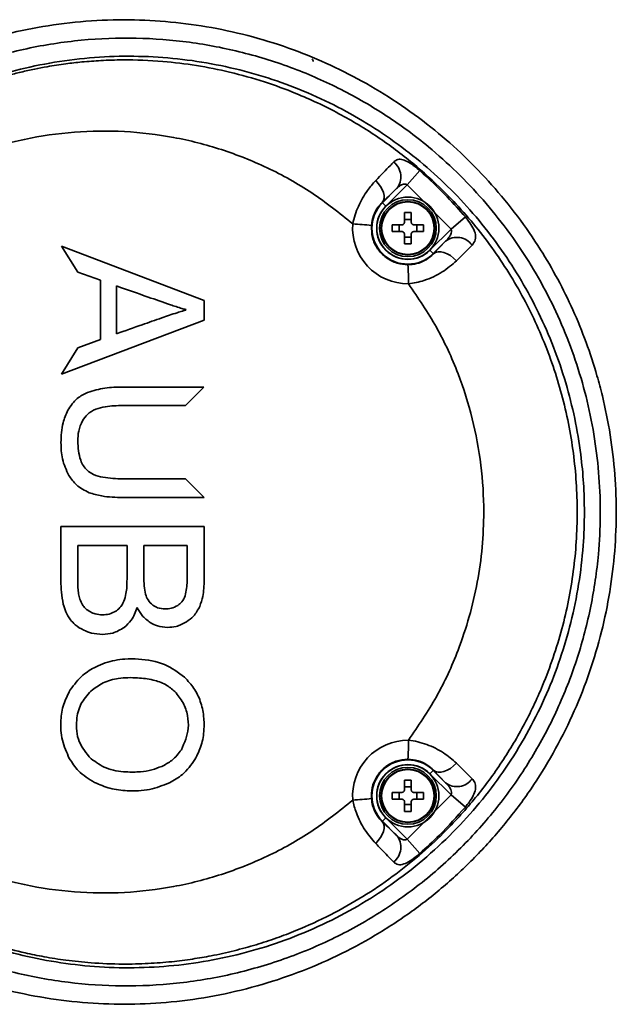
# Model space of a CAD drawing. Header units: millimetres. Extents: x 8 to 345, y 77 to 290.
# Tile 14 of 30: x 133.29 to 134.69, y 133.97 to 136.27. Entities that reach past the tile are written whole.
import ezdxf

# ---------------------------------------------------------------- set-up
doc = ezdxf.new("R2010")
doc.units = ezdxf.units.MM

msp = doc.modelspace()

# ---------------------------------------------------------------- linework, layer by layer
at = {"color": 7, "linetype": 'Continuous', "lineweight": 35}
for p, q in [((134.226518, 135.922003), (134.197443, 135.888795)), ((134.197443, 135.888795), (134.147298, 135.83865)), ((134.299905, 135.784892), (134.197443, 135.888795)), ((134.139396, 135.846551), (134.172525, 135.87968)), ((134.139396, 135.846551), (134.138763, 135.847184)), ((134.139396, 135.846551), (134.147298, 135.83865)), ((134.191066, 135.801587), (134.191066, 135.823564)), ((134.206712, 135.823564), (134.206712, 135.801587)), ((134.162383, 135.794882), (134.18436, 135.794882)), ((134.178228, 135.779236), (134.178228, 135.794882)), ((134.191066, 135.80772), (134.206712, 135.80772)), ((134.213417, 135.794882), (134.235394, 135.794882)), ((134.21955, 135.794882), (134.21955, 135.779236)), ((134.333262, 135.813294), (134.299905, 135.784892)), ((134.18436, 135.779236), (134.162383, 135.779236)), ((134.191066, 135.750553), (134.191066, 135.77253)), ((134.206712, 135.77253), (134.206712, 135.750553)), ((134.235394, 135.779236), (134.213417, 135.779236)), ((134.25048, 135.735467), (134.299905, 135.784892)), ((134.206712, 135.766397), (134.191066, 135.766397)), ((134.287238, 135.756423), (134.258381, 135.727566)), ((134.258912, 135.727036), (134.287238, 135.756423)), ((133.3885, 135.744971), (133.722247, 135.618158)), ((133.426556, 135.684048), (133.3885, 135.744971)), ((134.258381, 135.727566), (134.25048, 135.735467)), ((134.258381, 135.727566), (134.258912, 135.727036)), ((134.349124, 135.747029), (134.31243, 135.710758)), ((133.479856, 135.665443), (133.426556, 135.684048)), ((133.479856, 135.526811), (133.479856, 135.665443)), ((133.517561, 135.540129), (133.517561, 135.651899)), ((133.722247, 135.618158), (133.722247, 135.57216)), ((133.679585, 135.596665), (133.679585, 135.595593)), ((133.722247, 135.57216), (133.3885, 135.445343)), ((133.426556, 135.507115), (133.479856, 135.526811)), ((133.3885, 135.445343), (133.426556, 135.507115)), ((133.532077, 135.415593), (133.721929, 135.415593)), ((133.721929, 135.415593), (133.678361, 135.372067)), ((133.678361, 135.372067), (133.532331, 135.372067)), ((133.532331, 135.200658), (133.678934, 135.200658)), ((133.678934, 135.200658), (133.722247, 135.157418)), ((133.722247, 135.157225), (133.532077, 135.157225)), ((133.722247, 135.157418), (133.722247, 135.157225)), ((133.38734, 135.089289), (133.722247, 135.089289)), ((133.38734, 134.961924), (133.38734, 135.089289)), ((133.722247, 135.089289), (133.722247, 134.963925)), ((133.426934, 135.045117), (133.541957, 135.045117)), ((133.426934, 134.961924), (133.426934, 135.045117)), ((133.541957, 135.045117), (133.541957, 134.967833)), ((133.581546, 135.045117), (133.682785, 135.045117)), ((133.581546, 134.972833), (133.581546, 135.045117)), ((133.682785, 135.045117), (133.682785, 134.978356)), ((134.31243, 134.535756), (134.349123, 134.499485)), ((134.25048, 134.511047), (134.258381, 134.518948)), ((134.299905, 134.461622), (134.25048, 134.511047)), ((134.258381, 134.518948), (134.258912, 134.519478)), ((134.258381, 134.518948), (134.287238, 134.490091)), ((134.287238, 134.490091), (134.258912, 134.519478)), ((134.191066, 134.473984), (134.191066, 134.495961)), ((134.206712, 134.495961), (134.206712, 134.473984)), ((134.162383, 134.467278), (134.18436, 134.467278)), ((134.178228, 134.451632), (134.178228, 134.467278)), ((134.191066, 134.480117), (134.206712, 134.480117)), ((134.197443, 134.357719), (134.299905, 134.461622)), ((134.213417, 134.467278), (134.235394, 134.467278)), ((134.21955, 134.467278), (134.21955, 134.451632)), ((134.299905, 134.461622), (134.333262, 134.43322)), ((134.18436, 134.451632), (134.162383, 134.451632)), ((134.191066, 134.42295), (134.191066, 134.444927)), ((134.206712, 134.438794), (134.191066, 134.438794)), ((134.206712, 134.444927), (134.206712, 134.42295)), ((134.235394, 134.451632), (134.213417, 134.451632)), ((134.139396, 134.399963), (134.138763, 134.39933)), ((134.147298, 134.407864), (134.139396, 134.399963)), ((134.172525, 134.366834), (134.139396, 134.399963)), ((134.147298, 134.407864), (134.197443, 134.357719)), ((134.197443, 134.357719), (134.226518, 134.324511))]:
    msp.add_line(p, q, dxfattribs=at)
at = {"color": 7, "linetype": 'Continuous', "lineweight": 35, "flags": 128}
for points in [[(134.138763, 135.847184), (134.141642, 135.851514), (134.143136, 135.856939), (134.143185, 135.863241), (134.141786, 135.870169), (134.138996, 135.877443), (134.134927, 135.88477), (134.129742, 135.891858), (134.123651, 135.89842)], [(134.31243, 135.710758), (134.305827, 135.717257), (134.298565, 135.722818), (134.290958, 135.727203), (134.283332, 135.730223), (134.276015, 135.731748), (134.26932, 135.731713), (134.263536, 135.73012), (134.258912, 135.727036)], [(134.258912, 134.519478), (134.263536, 134.516394), (134.26932, 134.514801), (134.276015, 134.514766), (134.283332, 134.516291), (134.290958, 134.519311), (134.298565, 134.523696), (134.305827, 134.529257), (134.31243, 134.535756)], [(134.123651, 134.348094), (134.129742, 134.354656), (134.134927, 134.361744), (134.138996, 134.369071), (134.141786, 134.376345), (134.143185, 134.383273), (134.143136, 134.389575), (134.141642, 134.395), (134.138763, 134.39933)]]:
    msp.add_lwpolyline(points, dxfattribs=at)
at = {"color": 7, "linetype": 'Continuous', "lineweight": 35}
for centre, radius in [((134.198889, 135.787059), 0.072642), ((134.198889, 135.787059), 0.066496), ((134.198889, 135.787059), 0.062399), ((134.198889, 135.787059), 0.061466), ((134.198889, 134.459455), 0.072642), ((134.198889, 134.459455), 0.066496), ((134.198889, 134.459455), 0.062399), ((134.198889, 134.459455), 0.061466)]:
    msp.add_circle(centre, radius, dxfattribs=at)
for centre, radius, start, end in [((133.972804, 136.178185), 0.00447, 341.84238, 71.84238), ((134.139352, 135.907207), 0.043107, 320.314038, 52.860723), ((134.198889, 135.787059), 0.084135, 135, 315), ((134.198889, 135.787059), 0.072961, 135, 315), ((134.198889, 135.523763), 0.299903, 88.505267, 91.494733), ((134.19979, 135.787059), 0.130162, 175.577611, 270.125543), ((133.548253, 128.914224), 6.902619, 85.3017897, 85.664932), ((134.462184, 135.787059), 0.299903, 178.505267, 181.494733), ((133.935594, 135.787059), 0.299903, 358.505267, 1.494733), ((134.198889, 136.050354), 0.299903, 268.505267, 271.494733), ((134.31375, 135.722535), 0.043026, 34.699543, 128.037083), ((133.651734, 135.666661), 0.548415, 358.979816, 3.651949), ((134.19979, 134.459455), 0.130162, 89.874758, 184.422269), ((133.651734, 134.579852), 0.548415, 356.348188, 1.020321), ((134.198889, 134.459455), 0.084135, 45, 225), ((134.198889, 134.459455), 0.072961, 45, 225), ((134.198889, 134.19616), 0.299903, 88.505267, 91.494733), ((134.31375, 134.523979), 0.043026, 231.962935, 325.300453), ((134.462184, 134.459455), 0.299903, 178.505267, 181.494733), ((133.935594, 134.459455), 0.299903, 358.505267, 1.494733), ((133.548253, 141.332478), 6.902806, 274.3349499, 274.6980824), ((134.198889, 134.722751), 0.299903, 268.505267, 271.494733), ((134.139352, 134.339307), 0.043107, 307.139254, 39.685928)]:
    msp.add_arc(centre, radius, start, end, dxfattribs=at)
for points, knots in [([(132.680313, 135.894218), (132.719848, 135.934585), (132.78289, 135.998953), (132.881638, 136.072485), (132.967108, 136.126224), (133.057828, 136.172399), (133.151966, 136.210293), (133.247852, 136.239388), (133.345615, 136.260136), (133.445699, 136.272363), (133.545692, 136.275733), (133.6439, 136.270542), (133.740584, 136.257282), (133.836771, 136.235586), (133.959601, 136.196534), (134.076423, 136.142579), (134.184649, 136.0752), (134.28565, 135.999894), (134.376767, 135.912797), (134.456007, 135.816018), (134.522311, 135.719888), (134.588588, 135.59649), (134.631636, 135.479276), (134.665715, 135.350866), (134.683104, 135.241441), (134.687471, 135.115555), (134.682866, 135.019813), (134.670292, 134.924908), (134.64976, 134.83055), (134.62107, 134.737454), (134.584234, 134.646231), (134.53973, 134.558544), (134.487448, 134.474135), (134.427564, 134.393969), (134.360526, 134.318861), (134.287473, 134.2502), (134.208287, 134.187705), (134.123253, 134.132022), (134.033664, 134.084092), (133.941161, 134.044647), (133.845617, 134.0133), (133.746865, 133.990286), (133.647113, 133.976167), (133.54811, 133.970871), (133.449633, 133.97391), (133.350832, 133.985541), (133.253423, 134.005685), (133.158975, 134.033895), (133.06717, 134.07), (132.977759, 134.114379), (132.880879, 134.173748), (132.778822, 134.250618), (132.713311, 134.318237), (132.680313, 134.352296)], [0, 0, 0, 0, 0.03043613, 0.0485338, 0.06663182, 0.08528498, 0.10393844, 0.12199061, 0.14004294, 0.15862234, 0.17720178, 0.19484708, 0.21249231, 0.23062868, 0.24876487, 0.28289362, 0.30043389, 0.31797384, 0.35111504, 0.36814812, 0.3851809, 0.41368826, 0.44279066, 0.45145257, 0.48435913, 0.50130792, 0.51825672, 0.53517416, 0.5520917, 0.56952769, 0.58696391, 0.60448599, 0.62200838, 0.64008133, 0.65815465, 0.67615594, 0.6941576, 0.71271847, 0.73127969, 0.74939982, 0.76752019, 0.78618034, 0.80484065, 0.82266407, 0.84048751, 0.85881484, 0.87714205, 0.89491475, 0.91268724, 0.93097323, 0.9492589, 0.97444224, 1, 1, 1, 1]), ([(132.722763, 134.374771), (132.75477, 134.342255), (132.818786, 134.277221), (132.926367, 134.197417), (133.039473, 134.131748), (133.156821, 134.080811), (133.278826, 134.043548), (133.40412, 134.020881), (133.531019, 134.012532), (133.658655, 134.018608), (133.785404, 134.039777), (133.909654, 134.075575), (134.02891, 134.125397), (134.141413, 134.189049), (134.245919, 134.2652), (134.340436, 134.352364), (134.423502, 134.449504), (134.494661, 134.554703), (134.552987, 134.666301), (134.597587, 134.782768), (134.628851, 134.902166), (134.649614, 135.043151), (134.650584, 135.204995), (134.623113, 135.383084), (134.567014, 135.553382), (134.485007, 135.712639), (134.378018, 135.856365), (134.263032, 135.968418), (134.149433, 136.051987), (134.043764, 136.113226), (133.931041, 136.163103), (133.81223, 136.200202), (133.688793, 136.224011), (133.56246, 136.233964), (133.434702, 136.229046), (133.307157, 136.209335), (133.182261, 136.174979), (133.061738, 136.125794), (132.947386, 136.062431), (132.8311, 135.980514), (132.761423, 135.910557), (132.722763, 135.871742)], [0, 0, 0, 0, 0.02561438, 0.05123041, 0.0754141, 0.09967644, 0.12386318, 0.1480389, 0.17228951, 0.19646569, 0.22097949, 0.2455712, 0.27008264, 0.29436371, 0.31872394, 0.3430007, 0.36656287, 0.39020276, 0.41376083, 0.43645242, 0.45921811, 0.48190769, 0.51501378, 0.54812066, 0.58100366, 0.61389026, 0.64731828, 0.6807512, 0.70376594, 0.72685004, 0.74986787, 0.77373769, 0.79768061, 0.82155191, 0.84606864, 0.87066292, 0.89517841, 0.91984645, 0.94459566, 0.96925976, 1, 1, 1, 1]), ([(132.764236, 134.398249), (132.795987, 134.366454), (132.860002, 134.302351), (132.98122, 134.214797), (133.126839, 134.137529), (133.297694, 134.081313), (133.44796, 134.058737), (133.570307, 134.056249), (133.662889, 134.062413), (133.754306, 134.076576), (133.844834, 134.098702), (133.934085, 134.129071), (134.020257, 134.167222), (134.101919, 134.212381), (134.179445, 134.264421), (134.25305, 134.32391), (134.320621, 134.389296), (134.381148, 134.459156), (134.435175, 134.533343), (134.483194, 134.613034), (134.536474, 134.722042), (134.57546, 134.836701), (134.599443, 134.953875), (134.609597, 135.040374), (134.613342, 135.141811), (134.605242, 135.270172), (134.572104, 135.428115), (134.509411, 135.589757), (134.421007, 135.739765), (134.310141, 135.872941), (134.177533, 135.987741), (134.026883, 136.079953), (133.888631, 136.135629), (133.772644, 136.166085), (133.682814, 136.181667), (133.591979, 136.189492), (133.499887, 136.189569), (133.407244, 136.181555), (133.31529, 136.165407), (133.225531, 136.141384), (133.137692, 136.109537), (133.051926, 136.069595), (132.958579, 136.015273), (132.859843, 135.94398), (132.79627, 135.880336), (132.764236, 135.848265)], [0, 0, 0, 0, 0.02629393, 0.05301173, 0.087816, 0.12356492, 0.15955209, 0.17806588, 0.19657966, 0.21489199, 0.23320417, 0.25205626, 0.27090802, 0.2890697, 0.307231, 0.3259529, 0.3446743, 0.36228553, 0.37989634, 0.39806087, 0.41622497, 0.4500601, 0.46751508, 0.48496991, 0.50004257, 0.52577578, 0.55864324, 0.59246275, 0.62540749, 0.65925594, 0.693178, 0.72801566, 0.76320968, 0.78130288, 0.79939625, 0.81753773, 0.83567925, 0.85433682, 0.87299428, 0.89131156, 0.9096286, 0.92849411, 0.94735921, 0.97347408, 1, 1, 1, 1]), ([(132.89932, 135.96617), (132.912773, 135.97607), (132.940073, 135.996162), (132.983409, 136.024164), (133.029243, 136.050874), (133.07771, 136.07585), (133.119347, 136.094636), (133.153334, 136.108399), (133.179109, 136.118078), (133.206099, 136.127403), (133.234312, 136.136292), (133.263752, 136.144653), (133.294418, 136.152396), (133.324972, 136.159128), (133.359889, 136.165752), (133.396729, 136.171414), (133.438674, 136.1762), (133.482977, 136.179516), (133.546104, 136.181384), (133.62091, 136.178465), (133.704492, 136.168303), (133.784069, 136.152513), (133.861744, 136.130729), (133.947645, 136.099341), (134.037057, 136.057257), (134.128397, 136.002123), (134.209856, 135.941285), (134.293351, 135.865792), (134.376954, 135.771265), (134.455022, 135.654963), (134.516787, 135.529929), (134.561618, 135.398381), (134.588821, 135.26209), (134.597924, 135.122914), (134.588816, 134.984709), (134.561638, 134.848246), (134.520448, 134.727137), (134.470384, 134.621859), (134.416493, 134.532534), (134.353978, 134.448715), (134.289566, 134.378149), (134.225044, 134.318708), (134.16225, 134.268935), (134.093137, 134.22236), (134.017813, 134.179955), (133.949917, 134.148852), (133.891362, 134.126501), (133.843207, 134.110651), (133.791986, 134.096543), (133.742379, 134.085585), (133.693648, 134.077191), (133.644681, 134.070959), (133.590068, 134.066733), (133.527074, 134.06529), (133.462689, 134.067898), (133.401416, 134.074262), (133.349988, 134.082343), (133.296816, 134.093214), (133.241085, 134.107707), (133.182698, 134.126682), (133.103411, 134.157568), (133.006575, 134.204873), (132.934237, 134.255775), (132.89932, 134.280344)], [0, 0, 0, 0, 0.01068399, 0.02168151, 0.03299271, 0.04461773, 0.05655672, 0.06221124, 0.0680843, 0.07417595, 0.08048622, 0.08701516, 0.09376282, 0.10072923, 0.10703914, 0.11651042, 0.12458167, 0.13405868, 0.14494177, 0.16499714, 0.18191233, 0.19879062, 0.21687896, 0.23348733, 0.25727302, 0.27998828, 0.30163232, 0.32220446, 0.35188556, 0.38207309, 0.41147462, 0.44075122, 0.470617, 0.49999177, 0.52958641, 0.55882762, 0.58862975, 0.61106576, 0.63320625, 0.65519778, 0.67780745, 0.69418875, 0.71125618, 0.72900946, 0.7474482, 0.76650113, 0.77673607, 0.78754697, 0.79893362, 0.81072638, 0.82004901, 0.83057787, 0.84231249, 0.85509709, 0.87089359, 0.88352701, 0.8945124, 0.9042054, 0.91825844, 0.93134801, 0.94347444, 0.97271582, 1, 1, 1, 1]), ([(134.070019, 135.797093), (134.038747, 135.822148), (133.976139, 135.87231), (133.872091, 135.929746), (133.763376, 135.973207), (133.651247, 136.001695), (133.53561, 136.015602), (133.4183, 136.014154), (133.301403, 135.997245), (133.196539, 135.967624), (133.104789, 135.929537), (133.039766, 135.894862), (133.00308, 135.871122), (132.991549, 135.86366)], [0, 0, 0, 0, 0.10344725, 0.207105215, 0.305848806, 0.405531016, 0.505336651, 0.606173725, 0.707991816, 0.809884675, 0.887034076, 0.964491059, 1, 1, 1, 1]), ([(134.123651, 135.89842), (134.135871, 135.911085), (134.151987, 135.927787), (134.162771, 135.938887), (134.165378, 135.94157)], [0, 0, 0, 0, 0.75823945, 1, 1, 1, 1]), ([(134.165378, 135.94157), (134.167747, 135.943552), (134.172996, 135.947943), (134.183338, 135.948825), (134.196394, 135.944204), (134.210349, 135.935267), (134.220712, 135.927058), (134.225629, 135.922777), (134.226518, 135.922003)], [0, 0, 0, 0, 0.18566892, 0.41150914, 0.62030455, 0.81379963, 0.96636042, 1, 1, 1, 1]), ([(134.226518, 135.922003), (134.248511, 135.90181), (134.285981, 135.867405), (134.319441, 135.829112), (134.333262, 135.813294)], [0, 0, 0, 0, 0.5869446, 1, 1, 1, 1]), ([(134.070014, 135.797081), (134.070015, 135.797082), (134.072761, 135.811198), (134.081988, 135.839387), (134.101954, 135.874016), (134.117032, 135.890976), (134.123651, 135.89842)], [0, 0, 0, 0, 0.00001089, 0.35027103, 0.71482085, 1, 1, 1, 1]), ([(134.197443, 135.888795), (134.196301, 135.88926), (134.195003, 135.889788), (134.192128, 135.890291), (134.188501, 135.890247), (134.183161, 135.8883), (134.177738, 135.884603), (134.174236, 135.881296), (134.172525, 135.87968)], [0, 0, 0, 0, 0.12013003, 0.13642297, 0.29645659, 0.49643807, 0.75397732, 1, 1, 1, 1]), ([(134.172525, 135.87968), (134.170398, 135.877672), (134.161598, 135.869365), (134.148611, 135.85675), (134.138763, 135.847184)], [0, 0, 0, 0, 0.241736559, 1, 1, 1, 1]), ([(134.138763, 135.847184), (134.135362, 135.843566), (134.127933, 135.835664), (134.117437, 135.817151), (134.114874, 135.801337), (134.113629, 135.79365)], [0, 0, 0, 0, 0.30268302, 0.66104521, 1, 1, 1, 1]), ([(134.18436, 135.794882), (134.18511, 135.794955), (134.18661, 135.795101), (134.188615, 135.796248), (134.190129, 135.797936), (134.190946, 135.799821), (134.191031, 135.801075), (134.191066, 135.801587)], [0, 0, 0, 0, 0.21397259, 0.42799091, 0.64099623, 0.85356479, 1, 1, 1, 1]), ([(134.206712, 135.801587), (134.206785, 135.800837), (134.206932, 135.799337), (134.208078, 135.797332), (134.209766, 135.795818), (134.211652, 135.795001), (134.212906, 135.794916), (134.213417, 135.794882)], [0, 0, 0, 0, 0.21397259, 0.42799091, 0.64099623, 0.85356479, 1, 1, 1, 1]), ([(134.333262, 135.813294), (134.334775, 135.811469), (134.340633, 135.804397), (134.349936, 135.790962), (134.357371, 135.77434), (134.358205, 135.759006), (134.352183, 135.751064), (134.349124, 135.747029)], [0, 0, 0, 0, 0.06615364, 0.25625418, 0.47311327, 0.73233577, 1, 1, 1, 1]), ([(134.113629, 135.79365), (134.113829, 135.784003), (134.11423, 135.764708), (134.126933, 135.73804), (134.147043, 135.717119), (134.172271, 135.703892), (134.190451, 135.70233), (134.199036, 135.701592)], [0, 0, 0, 0, 0.20423978, 0.40848115, 0.61277271, 0.81716081, 1, 1, 1, 1]), ([(134.191066, 135.77253), (134.190993, 135.77328), (134.190846, 135.77478), (134.189699, 135.776785), (134.188012, 135.778299), (134.186126, 135.779116), (134.184872, 135.779201), (134.18436, 135.779236)], [0, 0, 0, 0, 0.21397259, 0.42799091, 0.64099623, 0.85356479, 1, 1, 1, 1]), ([(134.213417, 135.779236), (134.212667, 135.779162), (134.211167, 135.779016), (134.209162, 135.777869), (134.207648, 135.776182), (134.206832, 135.774296), (134.206747, 135.773042), (134.206712, 135.77253)], [0, 0, 0, 0, 0.21397259, 0.42799091, 0.64099623, 0.85356479, 1, 1, 1, 1]), ([(134.287238, 135.756423), (134.28987, 135.759225), (134.294614, 135.764276), (134.299312, 135.771801), (134.301097, 135.778152), (134.300825, 135.782451), (134.300082, 135.784423), (134.299905, 135.784892)], [0, 0, 0, 0, 0.34851999, 0.62835105, 0.81825187, 0.95675011, 1, 1, 1, 1]), ([(134.199036, 135.701592), (134.205843, 135.702097), (134.220644, 135.703194), (134.234392, 135.709157), (134.248132, 135.717043), (134.253786, 135.722284), (134.258912, 135.727036)], [0, 0, 0, 0, 0.265810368, 0.577974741, 0.617352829, 1, 1, 1, 1]), ([(134.31243, 135.710758), (134.301933, 135.701676), (134.280991, 135.683558), (134.24063, 135.664646), (134.212439, 135.658287), (134.200063, 135.656896), (134.200062, 135.656896)], [0, 0, 0, 0, 0.36292086, 0.72400856, 0.9999901, 1, 1, 1, 1]), ([(134.200073, 134.589614), (134.222863, 134.622918), (134.268285, 134.689294), (134.324886, 134.812944), (134.366185, 134.957991), (134.379628, 135.104969), (134.371757, 135.233369), (134.351669, 135.341963), (134.317175, 135.450312), (134.268293, 135.55723), (134.222866, 135.623598), (134.200073, 135.6569)], [0, 0, 0, 0, 0.1058204, 0.2109066, 0.3555794, 0.49988571, 0.59610701, 0.69269483, 0.78909366, 0.89417493, 1, 1, 1, 1]), ([(133.517561, 135.651899), (133.542202, 135.643186), (133.584034, 135.628393), (133.635029, 135.611037), (133.664253, 135.600831), (133.676509, 135.597501), (133.679585, 135.596665)], [0, 0, 0, 0, 0.45795217, 0.77746772, 0.94415007, 1, 1, 1, 1]), ([(133.679585, 135.595593), (133.676845, 135.594865), (133.669877, 135.593015), (133.651161, 135.586755), (133.619744, 135.576134), (133.572663, 135.55964), (133.537441, 135.547168), (133.517561, 135.540129)], [0, 0, 0, 0, 0.049645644, 0.126265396, 0.345518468, 0.630615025, 1, 1, 1, 1]), ([(133.449526, 135.403003), (133.463019, 135.407027), (133.489952, 135.415061), (133.518054, 135.415416), (133.532077, 135.415593)], [0, 0, 0, 0, 0.50097852, 1, 1, 1, 1]), ([(133.403347, 135.361086), (133.410053, 135.371153), (133.422, 135.389091), (133.441132, 135.39876), (133.449526, 135.403003)], [0, 0, 0, 0, 0.56123217, 1, 1, 1, 1]), ([(133.387445, 135.285582), (133.38796, 135.301329), (133.388818, 135.327552), (133.3992, 135.351513), (133.403347, 135.361086)], [0, 0, 0, 0, 0.600479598, 1, 1, 1, 1]), ([(133.469048, 135.364134), (133.461942, 135.360522), (133.449133, 135.35401), (133.441217, 135.342097), (133.437692, 135.336793)], [0, 0, 0, 0, 0.55476855, 1, 1, 1, 1]), ([(133.532331, 135.372067), (133.518546, 135.372009), (133.497066, 135.371918), (133.476438, 135.366187), (133.469048, 135.364134)], [0, 0, 0, 0, 0.64176994, 1, 1, 1, 1]), ([(133.437692, 135.336793), (133.434191, 135.328773), (133.427581, 135.313633), (133.427019, 135.297145), (133.426754, 135.289391)], [0, 0, 0, 0, 0.52972859, 1, 1, 1, 1]), ([(133.426754, 135.289391), (133.427582, 135.274014), (133.428673, 135.253756), (133.439184, 135.231239), (133.44544, 135.224339), (133.448443, 135.221026)], [0, 0, 0, 0, 0.62095868, 0.81804989, 1, 1, 1, 1]), ([(133.405762, 135.208844), (133.399893, 135.221447), (133.388549, 135.245802), (133.387804, 135.272634), (133.387445, 135.285582)], [0, 0, 0, 0, 0.51745966, 1, 1, 1, 1]), ([(133.448443, 135.221026), (133.45343, 135.217455), (133.464606, 135.209453), (133.49349, 135.202), (133.516687, 135.201198), (133.532331, 135.200658)], [0, 0, 0, 0, 0.20788194, 0.46582712, 1, 1, 1, 1]), ([(133.453275, 135.168394), (133.442817, 135.173688), (133.423659, 135.183388), (133.411351, 135.200894), (133.405762, 135.208844)], [0, 0, 0, 0, 0.54587204, 1, 1, 1, 1]), ([(133.532077, 135.157225), (133.515535, 135.157481), (133.488726, 135.157895), (133.463092, 135.165486), (133.453275, 135.168394)], [0, 0, 0, 0, 0.61705696, 1, 1, 1, 1]), ([(133.541957, 134.967833), (133.541887, 134.957421), (133.541776, 134.940902), (133.537844, 134.924898), (133.53639, 134.918982)], [0, 0, 0, 0, 0.63032498, 1, 1, 1, 1]), ([(133.585364, 134.930729), (133.584152, 134.937203), (133.581548, 134.951111), (133.581547, 134.965266), (133.581546, 134.972833)], [0, 0, 0, 0, 0.46546174, 1, 1, 1, 1]), ([(133.682785, 134.978356), (133.682824, 134.967054), (133.682882, 134.949913), (133.679285, 134.933197), (133.67806, 134.927504)], [0, 0, 0, 0, 0.65942029, 1, 1, 1, 1]), ([(133.392968, 134.908012), (133.391165, 134.917238), (133.387684, 134.935045), (133.387452, 134.953183), (133.38734, 134.961924)], [0, 0, 0, 0, 0.5181157, 1, 1, 1, 1]), ([(133.428484, 134.93182), (133.427981, 134.936389), (133.426881, 134.946391), (133.426915, 134.956456), (133.426934, 134.961924)], [0, 0, 0, 0, 0.45673894, 1, 1, 1, 1]), ([(133.722247, 134.963925), (133.721999, 134.951074), (133.721594, 134.930051), (133.714749, 134.910251), (133.712088, 134.902555)], [0, 0, 0, 0, 0.61129302, 1, 1, 1, 1]), ([(133.437673, 134.906265), (133.435429, 134.910546), (133.431184, 134.918647), (133.429349, 134.9276), (133.428484, 134.93182)], [0, 0, 0, 0, 0.52858757, 1, 1, 1, 1]), ([(133.602115, 134.9053), (133.598037, 134.9091), (133.590375, 134.916239), (133.586961, 134.926112), (133.585364, 134.930729)], [0, 0, 0, 0, 0.53231416, 1, 1, 1, 1]), ([(133.67806, 134.927504), (133.675932, 134.922337), (133.67214, 134.913133), (133.664158, 134.907286), (133.660657, 134.904721)], [0, 0, 0, 0, 0.56139467, 1, 1, 1, 1]), ([(133.40947, 134.871454), (133.405612, 134.877514), (133.39835, 134.888918), (133.394685, 134.90192), (133.392968, 134.908012)], [0, 0, 0, 0, 0.531410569, 1, 1, 1, 1]), ([(133.456174, 134.889419), (133.45199, 134.892014), (133.444754, 134.896502), (133.439774, 134.903368), (133.437673, 134.906265)], [0, 0, 0, 0, 0.57820276, 1, 1, 1, 1]), ([(133.53639, 134.918982), (133.533916, 134.913045), (133.529551, 134.902572), (133.520782, 134.895471), (133.516983, 134.892396)], [0, 0, 0, 0, 0.566908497, 1, 1, 1, 1]), ([(133.565569, 134.899909), (133.561786, 134.889481), (133.555253, 134.871471), (133.541115, 134.858719), (133.535163, 134.853351)], [0, 0, 0, 0, 0.57899744, 1, 1, 1, 1]), ([(133.596095, 134.864839), (133.589306, 134.87), (133.576678, 134.879601), (133.569081, 134.893488), (133.565569, 134.899909)], [0, 0, 0, 0, 0.53765481, 1, 1, 1, 1]), ([(133.631354, 134.896712), (133.625226, 134.897066), (133.614747, 134.897671), (133.60582, 134.903062), (133.602115, 134.9053)], [0, 0, 0, 0, 0.58489916, 1, 1, 1, 1]), ([(133.660657, 134.904721), (133.655631, 134.902153), (133.646395, 134.897434), (133.636063, 134.896938), (133.631354, 134.896712)], [0, 0, 0, 0, 0.54426206, 1, 1, 1, 1]), ([(133.712088, 134.902555), (133.707735, 134.894445), (133.699966, 134.879972), (133.686639, 134.87049), (133.680779, 134.866321)], [0, 0, 0, 0, 0.56034307, 1, 1, 1, 1]), ([(133.48444, 134.882837), (133.478772, 134.883136), (133.468926, 134.883655), (133.459972, 134.887702), (133.456174, 134.889419)], [0, 0, 0, 0, 0.57574453, 1, 1, 1, 1]), ([(133.516983, 134.892396), (133.511462, 134.889324), (133.501302, 134.883672), (133.489725, 134.883098), (133.48444, 134.882837)], [0, 0, 0, 0, 0.54350242, 1, 1, 1, 1]), ([(133.440649, 134.84689), (133.433726, 134.850678), (133.421915, 134.857139), (133.413113, 134.867264), (133.40947, 134.871454)], [0, 0, 0, 0, 0.586159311, 1, 1, 1, 1]), ([(133.535163, 134.853351), (133.526599, 134.848118), (133.510947, 134.838554), (133.492702, 134.837523), (133.48444, 134.837056)], [0, 0, 0, 0, 0.54715734, 1, 1, 1, 1]), ([(133.636659, 134.853186), (133.628705, 134.853833), (133.614359, 134.855001), (133.601725, 134.861806), (133.596095, 134.864839)], [0, 0, 0, 0, 0.554428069, 1, 1, 1, 1]), ([(133.680779, 134.866321), (133.672884, 134.862111), (133.659011, 134.854713), (133.64339, 134.853646), (133.636659, 134.853186)], [0, 0, 0, 0, 0.56914048, 1, 1, 1, 1]), ([(133.48444, 134.837056), (133.475874, 134.837545), (133.460698, 134.838412), (133.446732, 134.844318), (133.440649, 134.84689)], [0, 0, 0, 0, 0.56442224, 1, 1, 1, 1]), ([(133.409139, 134.707003), (133.418275, 134.7195), (133.434655, 134.741908), (133.458777, 134.755438), (133.469446, 134.761422)], [0, 0, 0, 0, 0.55772111, 1, 1, 1, 1]), ([(133.469446, 134.761422), (133.476623, 134.764589), (133.490901, 134.770891), (133.513601, 134.776808), (133.539773, 134.780351), (133.578903, 134.779681), (133.629747, 134.771496), (133.661574, 134.747866), (133.676638, 134.736682)], [0, 0, 0, 0, 0.10687134, 0.21260772, 0.31882206, 0.46594599, 0.74722331, 1, 1, 1, 1]), ([(133.457433, 134.704412), (133.466621, 134.711433), (133.485697, 134.726011), (133.524164, 134.73576), (133.563896, 134.736486), (133.601226, 134.731715), (133.632017, 134.72174), (133.647028, 134.709069), (133.65406, 134.703133)], [0, 0, 0, 0, 0.16248137, 0.33735711, 0.55021757, 0.72373692, 0.87059667, 1, 1, 1, 1]), ([(133.676638, 134.736682), (133.684423, 134.728312), (133.699858, 134.711715), (133.714803, 134.680416), (133.722025, 134.64754), (133.722848, 134.61278), (133.717431, 134.577506), (133.706288, 134.555469), (133.700785, 134.544584)], [0, 0, 0, 0, 0.164034, 0.32522792, 0.4928694, 0.64586077, 0.82508795, 1, 1, 1, 1]), ([(133.407011, 134.546955), (133.400746, 134.560889), (133.388019, 134.589192), (133.385752, 134.633317), (133.391954, 134.67382), (133.403464, 134.696046), (133.409139, 134.707003)], [0, 0, 0, 0, 0.2723621, 0.55319772, 0.77971469, 1, 1, 1, 1]), ([(133.457743, 134.546172), (133.447082, 134.558906), (133.425337, 134.584879), (133.421453, 134.632926), (133.431498, 134.675282), (133.448771, 134.694683), (133.457433, 134.704412)], [0, 0, 0, 0, 0.27671852, 0.56445112, 0.78157228, 1, 1, 1, 1]), ([(133.65406, 134.703133), (133.661003, 134.694736), (133.674687, 134.678188), (133.684401, 134.64794), (133.68748, 134.609413), (133.676239, 134.583741), (133.669068, 134.567362)], [0, 0, 0, 0, 0.2216198, 0.43678168, 0.6406706, 1, 1, 1, 1]), ([(134.200062, 134.589618), (134.200063, 134.589618), (134.214734, 134.587969), (134.244211, 134.580675), (134.283554, 134.560958), (134.302858, 134.54411), (134.31243, 134.535756)], [0, 0, 0, 0, 0.0000099, 0.32716321, 0.66636357, 1, 1, 1, 1]), ([(133.669068, 134.567362), (133.662193, 134.558361), (133.649698, 134.542001), (133.631474, 134.53257), (133.623276, 134.528328)], [0, 0, 0, 0, 0.55015122, 1, 1, 1, 1]), ([(133.465937, 134.490722), (133.452451, 134.498925), (133.428601, 134.513431), (133.413551, 134.536799), (133.407011, 134.546955)], [0, 0, 0, 0, 0.56544295, 1, 1, 1, 1]), ([(133.623276, 134.528328), (133.615571, 134.525352), (133.599586, 134.519177), (133.571243, 134.514936), (133.53535, 134.514677), (133.493597, 134.52077), (133.469135, 134.538101), (133.457743, 134.546172)], [0, 0, 0, 0, 0.14195482, 0.29450243, 0.48969406, 0.76234428, 1, 1, 1, 1]), ([(133.700785, 134.544584), (133.691844, 134.532011), (133.675773, 134.509412), (133.651719, 134.495817), (133.641047, 134.489785)], [0, 0, 0, 0, 0.55632914, 1, 1, 1, 1]), ([(134.199036, 134.544922), (134.189421, 134.543998), (134.170191, 134.542151), (134.14453, 134.527459), (134.125175, 134.505803), (134.11391, 134.479662), (134.113719, 134.461446), (134.113629, 134.452864)], [0, 0, 0, 0, 0.204551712, 0.409100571, 0.613585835, 0.817969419, 1, 1, 1, 1]), ([(134.258912, 134.519478), (134.254201, 134.523813), (134.245067, 134.53222), (134.223644, 134.542727), (134.207092, 134.544203), (134.199036, 134.544922)], [0, 0, 0, 0, 0.35343969, 0.68532138, 1, 1, 1, 1]), ([(133.641047, 134.489785), (133.625851, 134.483861), (133.59422, 134.47153), (133.546285, 134.469815), (133.502279, 134.47515), (133.477843, 134.485621), (133.465937, 134.490722)], [0, 0, 0, 0, 0.26926838, 0.56049719, 0.78586566, 1, 1, 1, 1]), ([(134.299905, 134.461622), (134.300289, 134.462807), (134.300738, 134.464194), (134.300978, 134.467328), (134.300459, 134.471422), (134.297757, 134.477437), (134.293204, 134.483807), (134.289237, 134.487986), (134.287238, 134.490091)], [0, 0, 0, 0, 0.10670533, 0.12491751, 0.27913692, 0.4781754, 0.73703811, 1, 1, 1, 1]), ([(134.349123, 134.499485), (134.351502, 134.496557), (134.356575, 134.490314), (134.358185, 134.478406), (134.354356, 134.464261), (134.346064, 134.44964), (134.338135, 134.439028), (134.333938, 134.434025), (134.333262, 134.43322)], [0, 0, 0, 0, 0.19779076, 0.42169662, 0.62727601, 0.81795859, 0.97067853, 1, 1, 1, 1]), ([(134.18436, 134.467278), (134.18511, 134.467352), (134.18661, 134.467498), (134.188615, 134.468645), (134.190129, 134.470332), (134.190946, 134.472218), (134.191031, 134.473472), (134.191066, 134.473984)], [0, 0, 0, 0, 0.21397259, 0.42799091, 0.64099623, 0.85356479, 1, 1, 1, 1]), ([(134.206712, 134.473984), (134.206785, 134.473234), (134.206932, 134.471734), (134.208078, 134.469729), (134.209766, 134.468215), (134.211652, 134.467398), (134.212906, 134.467313), (134.213417, 134.467278)], [0, 0, 0, 0, 0.21397259, 0.42799091, 0.64099623, 0.85356479, 1, 1, 1, 1]), ([(132.991549, 134.382855), (133.003081, 134.375393), (133.039763, 134.351654), (133.104786, 134.31698), (133.196532, 134.278894), (133.301396, 134.249272), (133.418293, 134.23236), (133.535603, 134.230913), (133.65124, 134.244819), (133.76337, 134.273305), (133.872087, 134.316766), (133.976137, 134.374204), (134.038745, 134.424366), (134.070019, 134.449422)], [0, 0, 0, 0, 0.03550898, 0.11295556, 0.1901153, 0.29199899, 0.39381714, 0.49466322, 0.59445989, 0.69414218, 0.79289461, 0.89654928, 1, 1, 1, 1]), ([(134.123651, 134.348094), (134.114898, 134.358173), (134.09747, 134.378243), (134.07906, 134.414761), (134.071965, 134.439407), (134.070014, 134.449433), (134.070014, 134.449433)], [0, 0, 0, 0, 0.37726407, 0.7511909, 0.99998911, 1, 1, 1, 1]), ([(134.113629, 134.452864), (134.114374, 134.447383), (134.116143, 134.434374), (134.121724, 134.422223), (134.12939, 134.409398), (134.134252, 134.404175), (134.138763, 134.39933)], [0, 0, 0, 0, 0.24186249, 0.57403795, 0.60485955, 1, 1, 1, 1]), ([(134.191066, 134.444927), (134.190993, 134.445677), (134.190846, 134.447177), (134.189699, 134.449182), (134.188012, 134.450696), (134.186126, 134.451513), (134.184872, 134.451598), (134.18436, 134.451632)], [0, 0, 0, 0, 0.21397259, 0.42799091, 0.64099623, 0.85356479, 1, 1, 1, 1]), ([(134.213417, 134.451632), (134.212667, 134.451559), (134.211167, 134.451413), (134.209162, 134.450266), (134.207648, 134.448578), (134.206832, 134.446693), (134.206747, 134.445439), (134.206712, 134.444927)], [0, 0, 0, 0, 0.21397259, 0.42799091, 0.64099623, 0.85356479, 1, 1, 1, 1]), ([(134.333262, 134.43322), (134.313473, 134.410861), (134.279758, 134.372768), (134.242081, 134.338617), (134.226518, 134.324511)], [0, 0, 0, 0, 0.58693868, 1, 1, 1, 1]), ([(134.138763, 134.39933), (134.142015, 134.39616), (134.155468, 134.383049), (134.165169, 134.373827), (134.172525, 134.366834)], [0, 0, 0, 0, 0.24173445, 1, 1, 1, 1]), ([(134.165378, 134.304944), (134.156334, 134.314265), (134.144406, 134.326558), (134.127691, 134.343901), (134.123651, 134.348094)], [0, 0, 0, 0, 0.75826191, 1, 1, 1, 1]), ([(134.172525, 134.366834), (134.174854, 134.364661), (134.179023, 134.36077), (134.185346, 134.357124), (134.190833, 134.356027), (134.194849, 134.356574), (134.196843, 134.357454), (134.197443, 134.357719)], [0, 0, 0, 0, 0.33329985, 0.59685264, 0.78636904, 0.93576235, 1, 1, 1, 1]), ([(134.226518, 134.324511), (134.224117, 134.322451), (134.2167, 134.316088), (134.209048, 134.310521), (134.199004, 134.304122), (134.188358, 134.298758), (134.175308, 134.297287), (134.168735, 134.302355), (134.165378, 134.304944)], [0, 0, 0, 0, 0.09030629, 0.27896219, 0.28261678, 0.49543477, 0.74229248, 1, 1, 1, 1])]:
    msp.add_open_spline(points, degree=3, knots=knots, dxfattribs=at)

doc.saveas('drawing.dxf')
